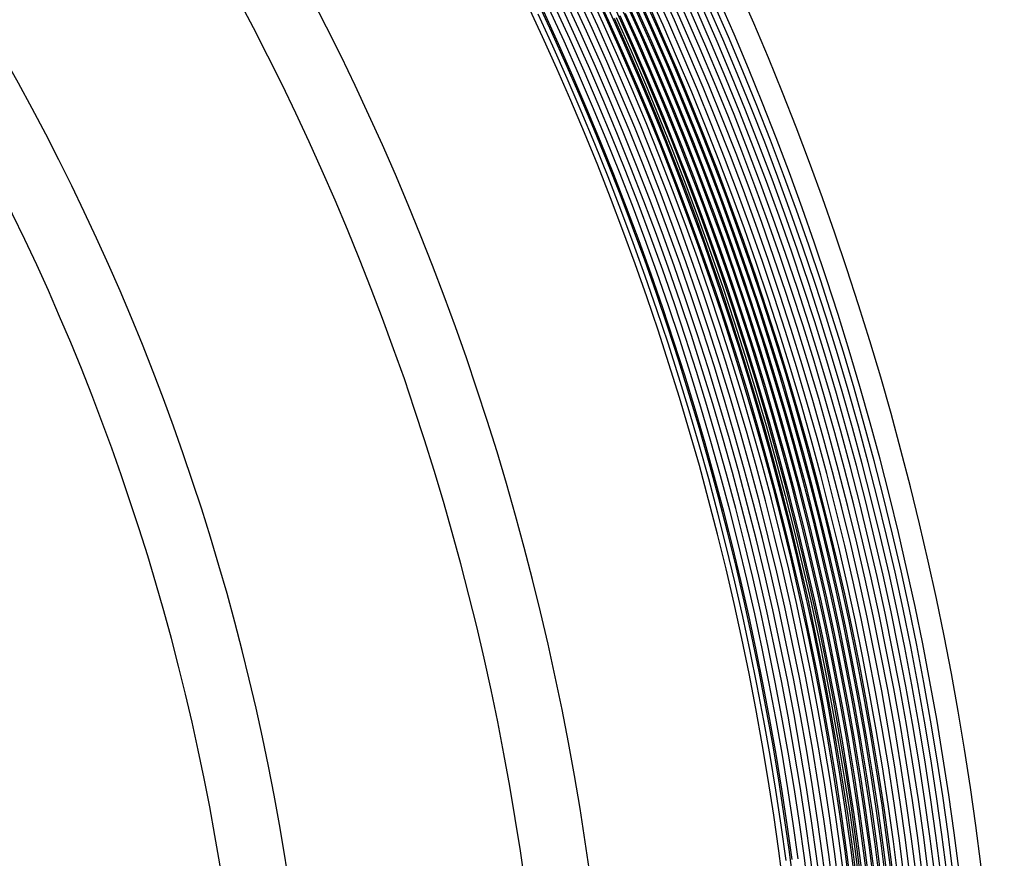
# Model space of a CAD drawing. Header units: millimetres. Extents: x -232 to 232, y -232 to 232.
# Tile 49 of 66: x 130 to 190, y 24 to 75. Entities that reach past the tile are written whole.
import ezdxf

# ---------------------------------------------------------------- set-up
doc = ezdxf.new("R2010")
doc.units = ezdxf.units.MM
doc.layers.add('HIDDEN', color=7, linetype='Continuous')
doc.layers.add('THICK', color=7, linetype='Continuous')

msp = doc.modelspace()

# ---------------------------------------------------------------- linework, layer by layer
at = {"layer": 'HIDDEN'}
for p, q in [((165.844, 74.966), (164.922, 76.972)), ((164.818, 74.503), (163.903, 76.496)), ((165.16, 74.657), (164.242, 76.655)), ((165.502, 74.812), (164.582, 76.813)), ((163.452, 73.885), (162.543, 75.862)), ((163.793, 74.039), (162.883, 76.021)), ((164.135, 74.194), (163.223, 76.179)), ((164.477, 74.348), (163.563, 76.338)), ((168.802, 73.851), (167.894, 75.893)), ((169.146, 74.001), (168.236, 76.047)), ((162.426, 73.421), (161.524, 75.386)), ((162.768, 73.576), (161.864, 75.545)), ((163.11, 73.73), (162.204, 75.703)), ((167.428, 73.25), (166.527, 75.275)), ((167.771, 73.4), (166.869, 75.429)), ((168.115, 73.55), (167.21, 75.584)), ((168.458, 73.7), (167.552, 75.738)), ((166.054, 72.648), (165.16, 74.657)), ((166.397, 72.799), (165.502, 74.812)), ((166.741, 72.949), (165.844, 74.966)), ((167.084, 73.099), (166.185, 75.12)), ((164.679, 72.047), (163.793, 74.039)), ((165.023, 72.197), (164.135, 74.194)), ((165.366, 72.348), (164.477, 74.348)), ((165.71, 72.498), (164.818, 74.503)), ((170.031, 71.944), (169.146, 74.001)), ((163.305, 71.446), (162.426, 73.421)), ((163.649, 71.596), (162.768, 73.576)), ((163.992, 71.746), (163.11, 73.73)), ((164.336, 71.897), (163.452, 73.885)), ((168.649, 71.359), (167.771, 73.4)), ((168.995, 71.506), (168.115, 73.55)), ((169.34, 71.652), (168.458, 73.7)), ((169.685, 71.798), (168.802, 73.851)), ((167.268, 70.775), (166.397, 72.799)), ((167.613, 70.921), (166.741, 72.949)), ((167.959, 71.067), (167.084, 73.099)), ((168.304, 71.213), (167.428, 73.25)), ((165.886, 70.19), (165.023, 72.197)), ((166.232, 70.337), (165.366, 72.348)), ((166.577, 70.483), (165.71, 72.498)), ((166.923, 70.629), (166.054, 72.648)), ((164.505, 69.606), (163.649, 71.596)), ((164.85, 69.752), (163.992, 71.746)), ((165.196, 69.898), (164.336, 71.897)), ((165.541, 70.044), (164.679, 72.047)), ((170.197, 69.592), (169.34, 71.652)), ((170.544, 69.734), (169.685, 71.798)), ((170.891, 69.876), (170.031, 71.944)), ((164.16, 69.46), (163.305, 71.446)), ((168.808, 69.025), (167.959, 71.067)), ((169.155, 69.167), (168.304, 71.213)), ((169.502, 69.309), (168.649, 71.359)), ((169.85, 69.451), (168.995, 71.506)), ((167.42, 68.457), (166.577, 70.483)), ((167.767, 68.599), (166.923, 70.629)), ((168.114, 68.741), (167.268, 70.775)), ((168.461, 68.883), (167.613, 70.921)), ((165.684, 67.747), (164.85, 69.752)), ((166.031, 67.889), (165.196, 69.898)), ((166.379, 68.031), (165.541, 70.044)), ((166.726, 68.173), (165.886, 70.19)), ((167.073, 68.315), (166.232, 70.337)), ((171.726, 67.798), (170.891, 69.876)), ((164.99, 67.464), (164.16, 69.46)), ((165.337, 67.605), (164.505, 69.606)), ((169.982, 67.11), (169.155, 69.167)), ((170.331, 67.248), (169.502, 69.309)), ((170.679, 67.385), (169.85, 69.451)), ((171.028, 67.523), (170.197, 69.592)), ((171.377, 67.661), (170.544, 69.734)), ((168.587, 66.559), (167.767, 68.599)), ((168.935, 66.697), (168.114, 68.741)), ((169.284, 66.834), (168.461, 68.883)), ((169.633, 66.972), (168.808, 69.025)), ((167.191, 66.008), (166.379, 68.031)), ((167.54, 66.146), (166.726, 68.173)), ((167.889, 66.284), (167.073, 68.315)), ((168.238, 66.421), (167.42, 68.457)), ((165.796, 65.457), (164.99, 67.464)), ((166.145, 65.595), (165.337, 67.605)), ((166.494, 65.733), (165.684, 67.747)), ((166.843, 65.87), (166.031, 67.889)), ((171.484, 65.31), (170.679, 67.385)), ((171.835, 65.444), (171.028, 67.523)), ((172.185, 65.577), (171.377, 67.661)), ((172.536, 65.71), (171.726, 67.798)), ((170.082, 64.776), (169.284, 66.834)), ((170.433, 64.91), (169.633, 66.972)), ((170.783, 65.043), (169.982, 67.11)), ((171.134, 65.177), (170.331, 67.248)), ((168.33, 64.109), (167.54, 66.146)), ((168.681, 64.242), (167.889, 66.284)), ((169.031, 64.376), (168.238, 66.421)), ((169.382, 64.509), (168.587, 66.559)), ((169.732, 64.643), (168.935, 66.697)), ((166.928, 63.575), (166.145, 65.595)), ((167.279, 63.708), (166.494, 65.733)), ((167.629, 63.842), (166.843, 65.87)), ((167.98, 63.975), (167.191, 66.008)), ((172.968, 63.484), (172.185, 65.577)), ((173.32, 63.613), (172.536, 65.71)), ((166.578, 63.442), (165.796, 65.457)), ((171.56, 62.967), (170.783, 65.043)), ((171.912, 63.096), (171.134, 65.177)), ((172.264, 63.225), (171.484, 65.31)), ((172.616, 63.354), (171.835, 65.444)), ((169.8, 62.321), (169.031, 64.376)), ((170.152, 62.45), (169.382, 64.509)), ((170.504, 62.579), (169.732, 64.643)), ((170.856, 62.708), (170.082, 64.776)), ((171.208, 62.838), (170.433, 64.91)), ((168.391, 61.804), (167.629, 63.842)), ((168.743, 61.933), (167.98, 63.975)), ((169.095, 62.062), (168.33, 64.109)), ((169.447, 62.192), (168.681, 64.242)), ((167.335, 61.416), (166.578, 63.442)), ((167.687, 61.546), (166.928, 63.575)), ((168.039, 61.675), (167.279, 63.708)), ((173.018, 61.131), (172.264, 63.225)), ((173.372, 61.256), (172.616, 63.354)), ((173.725, 61.381), (172.968, 63.484)), ((174.079, 61.506), (173.32, 63.613)), ((171.25, 60.507), (170.504, 62.579)), ((171.604, 60.631), (170.856, 62.708)), ((171.957, 60.756), (171.208, 62.838)), ((172.311, 60.881), (171.56, 62.967)), ((172.664, 61.006), (171.912, 63.096)), ((169.482, 59.882), (168.743, 61.933)), ((169.836, 60.007), (169.095, 62.062)), ((170.189, 60.132), (169.447, 62.192)), ((170.543, 60.257), (169.8, 62.321)), ((170.897, 60.382), (170.152, 62.45)), ((168.068, 59.382), (167.335, 61.416)), ((168.421, 59.507), (167.687, 61.546)), ((168.775, 59.632), (168.039, 61.675)), ((169.129, 59.757), (168.391, 61.804)), ((174.457, 59.269), (173.725, 61.381)), ((174.812, 59.39), (174.079, 61.506)), ((172.682, 58.666), (171.957, 60.756)), ((173.037, 58.787), (172.311, 60.881)), ((173.392, 58.907), (172.664, 61.006)), ((173.747, 59.028), (173.018, 61.131)), ((174.102, 59.149), (173.372, 61.256)), ((170.906, 58.063), (170.189, 60.132)), ((171.261, 58.184), (170.543, 60.257)), ((171.616, 58.304), (170.897, 60.382)), ((171.971, 58.425), (171.25, 60.507)), ((172.326, 58.546), (171.604, 60.631)), ((169.486, 57.58), (168.775, 59.632)), ((169.841, 57.701), (169.129, 59.757)), ((170.196, 57.822), (169.482, 59.882)), ((170.551, 57.942), (169.836, 60.007)), ((168.776, 57.339), (168.068, 59.382)), ((169.131, 57.46), (168.421, 59.507)), ((174.45, 56.916), (173.747, 59.028)), ((174.806, 57.033), (174.102, 59.149)), ((175.163, 57.149), (174.457, 59.269)), ((175.519, 57.265), (174.812, 59.39)), ((172.667, 56.335), (171.971, 58.425)), ((173.024, 56.451), (172.326, 58.546)), ((173.38, 56.567), (172.682, 58.666)), ((173.737, 56.684), (173.037, 58.787)), ((174.093, 56.8), (173.392, 58.907)), ((170.885, 55.753), (170.196, 57.822)), ((171.241, 55.869), (170.551, 57.942)), ((171.598, 55.986), (170.906, 58.063)), ((171.954, 56.102), (171.261, 58.184)), ((172.311, 56.218), (171.616, 58.304)), ((169.459, 55.288), (168.776, 57.339)), ((169.815, 55.404), (169.131, 57.46)), ((170.172, 55.52), (169.486, 57.58)), ((170.528, 55.637), (169.841, 57.701)), ((175.843, 55.02), (175.163, 57.149)), ((176.201, 55.132), (175.519, 57.265)), ((174.054, 54.46), (173.38, 56.567)), ((174.412, 54.572), (173.737, 56.684)), ((174.77, 54.684), (174.093, 56.8)), ((175.127, 54.796), (174.45, 56.916)), ((175.485, 54.908), (174.806, 57.033)), ((172.264, 53.9), (171.598, 55.986)), ((172.622, 54.012), (171.954, 56.102)), ((172.98, 54.124), (172.311, 56.218)), ((173.338, 54.236), (172.667, 56.335)), ((173.696, 54.348), (173.024, 56.451)), ((170.475, 53.34), (169.815, 55.404)), ((170.833, 53.452), (170.172, 55.52)), ((171.191, 53.564), (170.528, 55.637)), ((171.549, 53.676), (170.885, 55.753)), ((171.906, 53.788), (171.241, 55.869)), ((170.117, 53.228), (169.459, 55.288)), ((175.779, 52.668), (175.127, 54.796)), ((176.138, 52.776), (175.485, 54.908)), ((176.498, 52.883), (175.843, 55.02)), ((176.857, 52.991), (176.201, 55.132)), ((173.624, 52.022), (172.98, 54.124)), ((173.983, 52.13), (173.338, 54.236)), ((174.342, 52.237), (173.696, 54.348)), ((174.702, 52.345), (174.054, 54.46)), ((175.061, 52.453), (174.412, 54.572)), ((175.42, 52.56), (174.77, 54.684)), ((171.828, 51.484), (171.191, 53.564)), ((172.187, 51.592), (171.549, 53.676)), ((172.546, 51.699), (171.906, 53.788)), ((172.905, 51.807), (172.264, 53.9)), ((173.265, 51.914), (172.622, 54.012)), ((170.75, 51.161), (170.117, 53.228)), ((171.109, 51.269), (170.475, 53.34)), ((171.469, 51.376), (170.833, 53.452)), ((177.487, 50.842), (176.857, 52.991)), ((175.324, 50.222), (174.702, 52.345)), ((175.684, 50.325), (175.061, 52.453)), ((176.045, 50.429), (175.42, 52.56)), ((176.405, 50.532), (175.779, 52.668)), ((176.766, 50.635), (176.138, 52.776)), ((177.126, 50.738), (176.498, 52.883)), ((173.521, 49.706), (172.905, 51.807)), ((173.882, 49.809), (173.265, 51.914)), ((174.242, 49.912), (173.624, 52.022)), ((174.603, 50.016), (173.983, 52.13)), ((174.963, 50.119), (174.342, 52.237)), ((171.358, 49.086), (170.75, 51.161)), ((171.719, 49.189), (171.109, 51.269)), ((172.079, 49.293), (171.469, 51.376)), ((172.44, 49.396), (171.828, 51.484)), ((172.8, 49.499), (172.187, 51.592)), ((173.161, 49.603), (172.546, 51.699)), ((177.005, 48.389), (176.405, 50.532)), ((177.367, 48.487), (176.766, 50.635)), ((177.729, 48.586), (177.126, 50.738)), ((178.09, 48.685), (177.487, 50.842)), ((174.835, 47.795), (174.242, 49.912)), ((175.196, 47.894), (174.603, 50.016)), ((175.558, 47.993), (174.963, 50.119)), ((175.92, 48.092), (175.324, 50.222)), ((176.282, 48.191), (175.684, 50.325)), ((176.643, 48.29), (176.045, 50.429)), ((173.026, 47.301), (172.44, 49.396)), ((173.388, 47.4), (172.8, 49.499)), ((173.75, 47.499), (173.161, 49.603)), ((174.111, 47.597), (173.521, 49.706)), ((174.473, 47.696), (173.882, 49.809)), ((171.941, 47.004), (171.358, 49.086)), ((172.303, 47.103), (171.719, 49.189)), ((172.664, 47.202), (172.079, 49.293)), ((176.853, 46.049), (176.282, 48.191)), ((177.216, 46.143), (176.643, 48.29)), ((177.579, 46.238), (177.005, 48.389)), ((177.942, 46.332), (177.367, 48.487)), ((178.305, 46.427), (177.729, 48.586)), ((178.668, 46.521), (178.09, 48.685)), ((174.313, 45.388), (173.75, 47.499)), ((174.676, 45.482), (174.111, 47.597)), ((175.039, 45.577), (174.473, 47.696)), ((175.402, 45.671), (174.835, 47.795)), ((175.764, 45.766), (175.196, 47.894)), ((176.127, 45.86), (175.558, 47.993)), ((176.49, 45.954), (175.92, 48.092)), ((172.498, 44.915), (171.941, 47.004)), ((172.861, 45.01), (172.303, 47.103)), ((173.224, 45.104), (172.664, 47.202)), ((173.587, 45.199), (173.026, 47.301)), ((173.95, 45.293), (173.388, 47.4)), ((178.491, 44.171), (177.942, 46.332)), ((178.855, 44.261), (178.305, 46.427)), ((179.219, 44.351), (178.668, 46.521)), ((176.307, 43.63), (175.764, 45.766)), ((176.671, 43.72), (176.127, 45.86)), ((177.035, 43.81), (176.49, 45.954)), ((177.399, 43.9), (176.853, 46.049)), ((177.763, 43.991), (177.216, 46.143)), ((178.127, 44.081), (177.579, 46.238)), ((173.759, 43), (173.224, 45.104)), ((174.123, 43.09), (173.587, 45.199)), ((174.487, 43.18), (173.95, 45.293)), ((174.851, 43.27), (174.313, 45.388)), ((175.215, 43.36), (174.676, 45.482)), ((175.579, 43.45), (175.039, 45.577)), ((175.943, 43.54), (175.402, 45.671)), ((173.031, 42.819), (172.498, 44.915)), ((173.395, 42.91), (172.861, 45.01)), ((177.918, 41.746), (177.399, 43.9)), ((178.283, 41.831), (177.763, 43.991)), ((178.648, 41.917), (178.127, 44.081)), ((179.013, 42.002), (178.491, 44.171)), ((179.379, 42.088), (178.855, 44.261)), ((179.744, 42.174), (179.219, 44.351)), ((175.728, 41.232), (175.215, 43.36)), ((176.093, 41.317), (175.579, 43.45)), ((176.458, 41.403), (175.943, 43.54)), ((176.823, 41.489), (176.307, 43.63)), ((177.188, 41.574), (176.671, 43.72)), ((177.553, 41.66), (177.035, 43.81)), ((173.537, 40.718), (173.031, 42.819)), ((173.902, 40.803), (173.395, 42.91)), ((174.267, 40.889), (173.759, 43)), ((174.632, 40.975), (174.123, 43.09)), ((174.997, 41.06), (174.487, 43.18)), ((175.363, 41.146), (174.851, 43.27)), ((179.876, 39.909), (179.379, 42.088)), ((180.242, 39.991), (179.744, 42.174)), ((177.313, 39.341), (176.823, 41.489)), ((177.679, 39.422), (177.188, 41.574)), ((178.045, 39.503), (177.553, 41.66)), ((178.411, 39.584), (177.918, 41.746)), ((178.778, 39.666), (178.283, 41.831)), ((179.144, 39.747), (178.648, 41.917)), ((179.51, 39.828), (179.013, 42.002)), ((174.75, 38.772), (174.267, 40.889)), ((175.117, 38.853), (174.632, 40.975)), ((175.483, 38.935), (174.997, 41.06)), ((175.849, 39.016), (175.363, 41.146)), ((176.215, 39.097), (175.728, 41.232)), ((176.581, 39.178), (176.093, 41.317)), ((176.947, 39.259), (176.458, 41.403)), ((174.018, 38.61), (173.537, 40.718)), ((174.384, 38.691), (173.902, 40.803)), ((179.613, 37.571), (179.144, 39.747)), ((179.98, 37.648), (179.51, 39.828)), ((180.347, 37.725), (179.876, 39.909)), ((180.714, 37.801), (180.242, 39.991)), ((176.676, 36.957), (176.215, 39.097)), ((177.043, 37.034), (176.581, 39.178)), ((177.41, 37.11), (176.947, 39.259)), ((177.777, 37.187), (177.313, 39.341)), ((178.144, 37.264), (177.679, 39.422)), ((178.511, 37.341), (178.045, 39.503)), ((178.878, 37.417), (178.411, 39.584)), ((179.245, 37.494), (178.778, 39.666)), ((174.474, 36.496), (174.018, 38.61)), ((174.841, 36.573), (174.384, 38.691)), ((175.208, 36.65), (174.75, 38.772)), ((175.575, 36.726), (175.117, 38.853)), ((175.942, 36.803), (175.483, 38.935)), ((176.309, 36.88), (175.849, 39.016)), ((178.951, 35.173), (178.511, 37.341)), ((179.319, 35.245), (178.878, 37.417)), ((179.687, 35.317), (179.245, 37.494)), ((180.055, 35.39), (179.613, 37.571)), ((180.423, 35.462), (179.98, 37.648)), ((180.791, 35.534), (180.347, 37.725)), ((181.159, 35.607), (180.714, 37.801)), ((176.007, 34.594), (175.575, 36.726)), ((176.375, 34.666), (175.942, 36.803)), ((176.743, 34.739), (176.309, 36.88)), ((177.111, 34.811), (176.676, 36.957)), ((177.479, 34.883), (177.043, 37.034)), ((177.847, 34.956), (177.41, 37.11)), ((178.215, 35.028), (177.777, 37.187)), ((178.583, 35.1), (178.144, 37.264)), ((174.904, 34.377), (174.474, 36.496)), ((175.272, 34.449), (174.841, 36.573)), ((175.64, 34.522), (175.208, 36.65)), ((181.209, 33.339), (180.791, 35.534)), ((181.577, 33.407), (181.159, 35.607)), ((177.889, 32.728), (177.479, 34.883)), ((178.258, 32.796), (177.847, 34.956)), ((178.627, 32.864), (178.215, 35.028)), ((178.996, 32.932), (178.583, 35.1)), ((179.365, 33), (178.951, 35.173)), ((179.733, 33.067), (179.319, 35.245)), ((180.102, 33.135), (179.687, 35.317)), ((180.471, 33.203), (180.055, 35.39)), ((180.84, 33.271), (180.423, 35.462)), ((175.308, 32.253), (174.904, 34.377)), ((175.677, 32.321), (175.272, 34.449)), ((176.045, 32.389), (175.64, 34.522)), ((176.414, 32.457), (176.007, 34.594)), ((176.783, 32.525), (176.375, 34.666)), ((177.152, 32.592), (176.743, 34.739)), ((177.521, 32.66), (177.111, 34.811)), ((180.121, 30.885), (179.733, 33.067)), ((180.491, 30.948), (180.102, 33.135)), ((180.861, 31.012), (180.471, 33.203)), ((181.23, 31.075), (180.84, 33.271)), ((181.6, 31.138), (181.209, 33.339)), ((181.969, 31.202), (181.577, 33.407)), ((177.164, 30.378), (176.783, 32.525)), ((177.534, 30.441), (177.152, 32.592)), ((177.904, 30.505), (177.521, 32.66)), ((178.273, 30.568), (177.889, 32.728)), ((178.643, 30.631), (178.258, 32.796)), ((179.012, 30.695), (178.627, 32.864)), ((179.382, 30.758), (178.996, 32.932)), ((179.752, 30.822), (179.365, 33)), ((175.686, 30.124), (175.308, 32.253)), ((176.056, 30.188), (175.677, 32.321)), ((176.425, 30.251), (176.045, 32.389)), ((176.795, 30.315), (176.414, 32.457)), ((179.372, 28.521), (179.012, 30.695)), ((179.742, 28.58), (179.382, 30.758)), ((180.112, 28.639), (179.752, 30.822)), ((180.483, 28.698), (180.121, 30.885)), ((180.853, 28.757), (180.491, 30.948)), ((181.223, 28.816), (180.861, 31.012)), ((181.594, 28.875), (181.23, 31.075)), ((181.964, 28.933), (181.6, 31.138)), ((182.334, 28.992), (181.969, 31.202)), ((176.038, 27.991), (175.686, 30.124)), ((176.409, 28.05), (176.056, 30.188)), ((176.779, 28.109), (176.425, 30.251)), ((177.15, 28.168), (176.795, 30.315)), ((177.52, 28.227), (177.164, 30.378)), ((177.89, 28.286), (177.534, 30.441)), ((178.261, 28.345), (177.904, 30.505)), ((178.631, 28.403), (178.273, 30.568)), ((179.001, 28.462), (178.643, 30.631)), ((181.931, 26.67), (181.594, 28.875)), ((182.302, 26.724), (181.964, 28.933)), ((182.673, 26.779), (182.334, 28.992)), ((178.22, 26.126), (177.89, 28.286)), ((178.591, 26.18), (178.261, 28.345)), ((178.962, 26.235), (178.631, 28.403)), ((179.333, 26.289), (179.001, 28.462)), ((179.704, 26.343), (179.372, 28.521)), ((180.075, 26.398), (179.742, 28.58)), ((180.446, 26.452), (180.112, 28.639)), ((180.817, 26.507), (180.483, 28.698)), ((181.189, 26.561), (180.853, 28.757)), ((181.56, 26.615), (181.223, 28.816)), ((176.365, 25.854), (176.038, 27.991)), ((176.736, 25.908), (176.409, 28.05)), ((177.107, 25.963), (176.779, 28.109)), ((177.478, 26.017), (177.15, 28.168)), ((177.849, 26.071), (177.52, 28.227)), ((181.126, 24.311), (180.817, 26.507)), ((181.497, 24.361), (181.189, 26.561)), ((181.869, 24.411), (181.56, 26.615)), ((182.241, 24.461), (181.931, 26.67)), ((182.612, 24.511), (182.302, 26.724)), ((182.984, 24.561), (182.673, 26.779)), ((176.666, 23.713), (176.365, 25.854)), ((177.037, 23.763), (176.736, 25.908)), ((177.409, 23.813), (177.107, 25.963)), ((177.781, 23.862), (177.478, 26.017)), ((178.152, 23.912), (177.849, 26.071)), ((178.524, 23.962), (178.22, 26.126)), ((178.896, 24.012), (178.591, 26.18)), ((179.267, 24.062), (178.962, 26.235)), ((179.639, 24.112), (179.333, 26.289)), ((180.011, 24.162), (179.704, 26.343)), ((180.382, 24.212), (180.075, 26.398)), ((180.754, 24.262), (180.446, 26.452)), ((179.546, 21.886), (179.267, 24.062)), ((179.918, 21.931), (179.639, 24.112)), ((180.291, 21.977), (180.011, 24.162)), ((180.663, 22.022), (180.382, 24.212)), ((181.035, 22.067), (180.754, 24.262)), ((181.407, 22.113), (181.126, 24.311)), ((181.779, 22.158), (181.497, 24.361)), ((182.152, 22.203), (181.869, 24.411)), ((182.524, 22.249), (182.241, 24.461)), ((182.896, 22.294), (182.612, 24.511)), ((183.268, 22.34), (182.984, 24.561)), ((178.057, 21.704), (177.781, 23.862)), ((178.429, 21.75), (178.152, 23.912)), ((178.802, 21.795), (178.524, 23.962)), ((179.174, 21.84), (178.896, 24.012))]:
    msp.add_line(p, q, dxfattribs=at)
for radius, start, end in [(182.25, 0.49206, 89.50793), (181.875, 0.4908, 89.50919)]:
    msp.add_arc((0, 0), radius, start, end, dxfattribs=at)
at = {"layer": 'THICK'}
for p, q in [((166.299, 75.172), (167.199, 73.149)), ((167.199, 73.149), (168.074, 71.116)), ((168.074, 71.116), (168.924, 69.072)), ((168.924, 69.072), (169.749, 67.018)), ((169.749, 67.018), (170.55, 64.954)), ((170.55, 64.954), (171.325, 62.881)), ((171.325, 62.881), (172.075, 60.798)), ((172.075, 60.798), (172.8, 58.706)), ((172.8, 58.706), (173.499, 56.606)), ((173.499, 56.606), (174.173, 54.497)), ((174.173, 54.497), (174.821, 52.381)), ((174.821, 52.381), (175.444, 50.257)), ((175.444, 50.257), (176.04, 48.125)), ((176.04, 48.125), (176.611, 45.986)), ((176.611, 45.986), (177.156, 43.84)), ((177.156, 43.84), (177.675, 41.688)), ((177.675, 41.688), (178.167, 39.53)), ((178.167, 39.53), (178.634, 37.366)), ((178.634, 37.366), (179.074, 35.197)), ((179.074, 35.197), (179.488, 33.022)), ((179.488, 33.022), (179.875, 30.843)), ((179.875, 30.843), (180.236, 28.659)), ((180.236, 28.659), (180.57, 26.47)), ((180.57, 26.47), (180.878, 24.278)), ((180.878, 24.278), (181.159, 22.082))]:
    msp.add_line(p, q, dxfattribs=at)
for radius, start, end in [(190, 0.60229, 89.39775), (188.25, 0.50839, 89.4916), (188.625, 0.50919, 89.49079), (187.875, 0.50758, 89.4924), (187.125, 0.50586, 89.49412), (187.5, 0.50672, 89.49326), (186.75, 0.50501, 89.49503), (186, 0.50311, 89.49687), (186.375, 0.50409, 89.49595), (185.25, 0.50117, 89.49887), (185.625, 0.50214, 89.49784), (184.875, 0.50013, 89.4999), (184.125, 0.49796, 89.50202), (184.5, 0.49905, 89.50094), (183.75, 0.49687, 89.50317), (183, 0.49452, 89.50546), (183.375, 0.49572, 89.50432), (182.625, 0.49332, 89.50666), (178.5, 0.6412, 89.35884), (177.875, 0.64423, 89.35575), (166.25, 0.68841, 89.31157), (162.25, 0.70543, 89.29461), (148, 0.77332, 89.22666), (144, 0.79481, 89.20517)]:
    msp.add_arc((0, 0), radius, start, end, dxfattribs=at)

doc.saveas('drawing.dxf')
